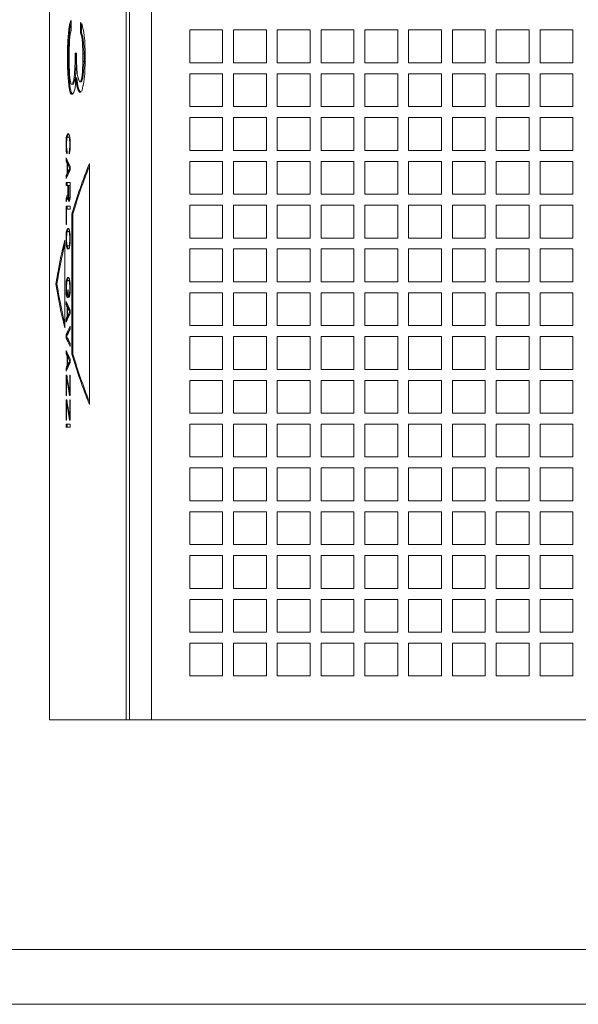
# Model space of a CAD drawing. Header units: inches. Extents: x 0 to 841, y 0 to 594.
# Tile 2 of 129: x 102 to 153, y 0 to 90. Entities that reach past the tile are written whole.
import ezdxf

# ---------------------------------------------------------------- set-up
doc = ezdxf.new("R2010")
doc.units = ezdxf.units.IN
doc.header["$LTSCALE"] = 46.255
doc.header["$MEASUREMENT"] = 0
doc.layers.get('0').update_dxf_attribs({"lineweight": 0})

msp = doc.modelspace()

# ---------------------------------------------------------------- linework, layer by layer
at = {"color": 9, "linetype": 'Continuous'}
for p, q in [((112.1675, 25.9836), (112.1675, 200.9836)), ((114.479, 200.9836), (114.479, 25.9836))]:
    msp.add_line(p, q, dxfattribs=at)
at = {"color": 7, "linetype": 'Continuous'}
for p, q in [((112.179, 25.9836), (112.179, 200.9836)), ((105.1762, 92.4836), (105.1762, 86.5788)), ((106.9529, 89.2961), (106.894, 88.7336)), ((106.9529, 89.2961), (107.0519, 89.2961)), ((107.0519, 89.2961), (106.9931, 88.7336)), ((107.043, 89.6711), (107.1353, 89.6711)), ((107.1353, 88.9211), (107.1353, 89.8586)), ((107.9907, 89.6711), (107.9907, 88.7336)), ((108.0892, 89.5484), (108.0892, 88.7336)), ((106.894, 88.7336), (106.8362, 87.9836)), ((106.894, 88.7336), (106.9931, 88.7336)), ((106.9931, 88.7336), (106.9353, 87.9836)), ((106.9827, 87.9836), (107.0127, 88.3586)), ((107.0127, 88.3586), (107.0735, 88.7336)), ((107.0735, 88.7336), (107.1353, 88.9211)), ((107.9907, 88.7336), (108.0892, 88.7336)), ((108.1037, 88.3586), (108.1802, 87.7961)), ((108.1037, 88.3586), (108.2021, 88.3586)), ((108.2021, 88.3586), (108.2786, 87.7961)), ((108.3758, 87.9836), (108.2969, 88.7336)), ((117.9762, 88.9836), (117.9762, 85.9836)), ((120.9762, 88.9836), (117.9762, 88.9836)), ((120.9762, 85.9836), (120.9762, 88.9836)), ((121.9762, 88.9836), (121.9762, 85.9836)), ((124.9762, 88.9836), (121.9762, 88.9836)), ((124.9762, 85.9836), (124.9762, 88.9836)), ((125.9762, 88.9836), (125.9762, 85.9836)), ((128.9762, 88.9836), (125.9762, 88.9836)), ((128.9762, 85.9836), (128.9762, 88.9836)), ((129.9762, 88.9836), (129.9762, 85.9836)), ((132.9762, 88.9836), (129.9762, 88.9836)), ((132.9762, 85.9836), (132.9762, 88.9836)), ((133.9762, 88.9836), (133.9762, 85.9836)), ((136.9762, 88.9836), (133.9762, 88.9836)), ((136.9762, 85.9836), (136.9762, 88.9836)), ((137.9762, 88.9836), (137.9762, 85.9836)), ((140.9762, 88.9836), (137.9762, 88.9836)), ((140.9762, 85.9836), (140.9762, 88.9836)), ((141.9762, 88.9836), (141.9762, 85.9836)), ((144.9762, 88.9836), (141.9762, 88.9836)), ((144.9762, 85.9836), (144.9762, 88.9836)), ((145.9762, 88.9836), (145.9762, 85.9836)), ((148.9762, 88.9836), (145.9762, 88.9836)), ((148.9762, 85.9836), (148.9762, 88.9836)), ((152.9762, 88.9836), (149.9762, 88.9836)), ((149.9762, 88.9836), (149.9762, 85.9836)), ((152.9762, 85.9836), (152.9762, 88.9836)), ((106.8362, 87.9836), (106.8076, 87.2336)), ((106.8076, 87.2336), (106.8076, 85.7336)), ((106.8076, 87.2336), (106.9067, 87.2336)), ((106.8362, 87.9836), (106.9353, 87.9836)), ((106.9353, 87.9836), (106.9067, 87.2336)), ((106.9067, 87.2336), (106.9067, 85.7336)), ((106.9529, 87.0461), (106.9827, 87.9836)), ((108.1802, 87.7961), (108.2189, 86.8586)), ((108.1802, 87.7961), (108.2786, 87.7961)), ((108.2786, 87.7961), (108.3172, 86.8586)), ((108.4157, 86.6711), (108.3758, 87.9836)), ((105.1766, 84.4836), (105.1762, 86.5796)), ((106.9529, 85.9211), (106.9529, 87.0461)), ((107.4928, 86.8586), (107.4928, 86.1086)), ((107.6301, 86.8586), (107.4928, 86.8586)), ((107.5915, 86.8586), (107.5915, 86.1086)), ((107.6301, 86.1086), (107.6301, 86.8586)), ((108.2189, 86.8586), (108.2189, 86.1086)), ((108.2189, 86.8586), (108.3172, 86.8586)), ((108.3172, 86.8586), (108.3172, 86.1086)), ((108.4157, 86.2961), (108.4157, 86.6711)), ((106.8076, 85.7336), (106.8362, 84.9836)), ((106.8076, 85.7336), (106.9067, 85.7336)), ((106.9067, 85.7336), (106.9353, 84.9836)), ((106.9827, 84.9836), (106.9529, 85.9211)), ((107.4928, 86.1086), (107.4591, 84.9836)), ((107.4928, 86.1086), (107.5915, 86.1086)), ((107.5915, 86.1086), (107.5578, 84.9836)), ((107.7003, 84.9836), (107.6301, 86.1086)), ((108.2189, 86.1086), (108.1802, 85.1711)), ((108.2189, 86.1086), (108.3172, 86.1086)), ((108.3172, 86.1086), (108.2786, 85.1711)), ((108.3758, 84.9836), (108.4157, 86.2961)), ((117.9762, 85.9836), (120.9762, 85.9836)), ((121.9762, 85.9836), (124.9762, 85.9836)), ((125.9762, 85.9836), (128.9762, 85.9836)), ((129.9762, 85.9836), (132.9762, 85.9836)), ((133.9762, 85.9836), (136.9762, 85.9836)), ((137.9762, 85.9836), (140.9762, 85.9836)), ((141.9762, 85.9836), (144.9762, 85.9836)), ((145.9762, 85.9836), (148.9762, 85.9836)), ((149.9762, 85.9836), (152.9762, 85.9836)), ((106.8362, 84.9836), (106.894, 84.2336)), ((106.8362, 84.9836), (106.9353, 84.9836)), ((106.9353, 84.9836), (106.9931, 84.2336)), ((107.0127, 84.6086), (106.9827, 84.9836)), ((107.0735, 84.2336), (107.0127, 84.6086)), ((107.4591, 84.9836), (107.3923, 84.4211)), ((107.4591, 84.9836), (107.5578, 84.9836)), ((107.5578, 84.9836), (107.4911, 84.4211)), ((107.4928, 83.6711), (107.561, 84.6086)), ((107.561, 84.6086), (107.6651, 83.8586)), ((107.561, 84.6086), (107.6597, 84.6086)), ((107.6597, 84.6086), (107.7637, 83.8586)), ((107.7714, 84.6086), (107.7003, 84.9836)), ((108.1802, 85.1711), (108.1037, 84.6086)), ((108.1037, 84.6086), (108.2021, 84.6086)), ((108.1802, 85.1711), (108.2786, 85.1711)), ((108.2786, 85.1711), (108.2021, 84.6086)), ((108.2969, 84.2336), (108.3758, 84.9836)), ((117.9762, 84.9836), (117.9762, 81.9836)), ((120.9762, 84.9836), (117.9762, 84.9836)), ((120.9762, 81.9836), (120.9762, 84.9836)), ((121.9762, 84.9836), (121.9762, 81.9836)), ((124.9762, 84.9836), (121.9762, 84.9836)), ((124.9762, 81.9836), (124.9762, 84.9836)), ((125.9762, 84.9836), (125.9762, 81.9836)), ((128.9762, 84.9836), (125.9762, 84.9836)), ((128.9762, 81.9836), (128.9762, 84.9836)), ((129.9762, 84.9836), (129.9762, 81.9836)), ((132.9762, 84.9836), (129.9762, 84.9836)), ((132.9762, 81.9836), (132.9762, 84.9836)), ((133.9762, 84.9836), (133.9762, 81.9836)), ((136.9762, 84.9836), (133.9762, 84.9836)), ((136.9762, 81.9836), (136.9762, 84.9836)), ((137.9762, 84.9836), (137.9762, 81.9836)), ((140.9762, 84.9836), (137.9762, 84.9836)), ((140.9762, 81.9836), (140.9762, 84.9836)), ((144.9762, 84.9836), (141.9762, 84.9836)), ((141.9762, 84.9836), (141.9762, 81.9836)), ((144.9762, 81.9836), (144.9762, 84.9836)), ((148.9762, 84.9836), (145.9762, 84.9836)), ((145.9762, 84.9836), (145.9762, 81.9836)), ((148.9762, 81.9836), (148.9762, 84.9836)), ((152.9762, 84.9836), (149.9762, 84.9836)), ((149.9762, 84.9836), (149.9762, 81.9836)), ((152.9762, 81.9836), (152.9762, 84.9836)), ((105.1762, 84.4836), (105.1762, 25.9836)), ((106.894, 84.2336), (106.9529, 83.6711)), ((106.894, 84.2336), (106.9931, 84.2336)), ((106.9529, 83.6711), (107.0519, 83.6711)), ((106.9931, 84.2336), (107.0519, 83.6711)), ((107.1353, 84.0461), (107.0735, 84.2336)), ((107.1353, 84.0461), (107.3607, 84.0461)), ((107.3923, 84.4211), (107.4911, 84.4211)), ((107.6651, 83.8586), (107.7637, 83.8586)), ((107.9167, 84.2336), (108.0892, 84.2336)), ((107.043, 83.2961), (107.142, 83.2961)), ((107.1353, 83.1086), (107.2619, 83.1086)), ((107.7714, 83.4836), (107.87, 83.4836)), ((107.9167, 83.2961), (107.9907, 83.2961)), ((117.9762, 81.9836), (120.9762, 81.9836)), ((121.9762, 81.9836), (124.9762, 81.9836)), ((125.9762, 81.9836), (128.9762, 81.9836)), ((129.9762, 81.9836), (132.9762, 81.9836)), ((133.9762, 81.9836), (136.9762, 81.9836)), ((137.9762, 81.9836), (140.9762, 81.9836)), ((141.9762, 81.9836), (144.9762, 81.9836)), ((145.9762, 81.9836), (148.9762, 81.9836)), ((149.9762, 81.9836), (152.9762, 81.9836)), ((117.9762, 80.9836), (117.9762, 77.9836)), ((120.9762, 80.9836), (117.9762, 80.9836)), ((120.9762, 77.9836), (120.9762, 80.9836)), ((121.9762, 80.9836), (121.9762, 77.9836)), ((124.9762, 80.9836), (121.9762, 80.9836)), ((124.9762, 77.9836), (124.9762, 80.9836)), ((125.9762, 80.9836), (125.9762, 77.9836)), ((128.9762, 80.9836), (125.9762, 80.9836)), ((128.9762, 77.9836), (128.9762, 80.9836)), ((129.9762, 80.9836), (129.9762, 77.9836)), ((132.9762, 80.9836), (129.9762, 80.9836)), ((132.9762, 77.9836), (132.9762, 80.9836)), ((133.9762, 80.9836), (133.9762, 77.9836)), ((136.9762, 80.9836), (133.9762, 80.9836)), ((136.9762, 77.9836), (136.9762, 80.9836)), ((137.9762, 80.9836), (137.9762, 77.9836)), ((140.9762, 80.9836), (137.9762, 80.9836)), ((140.9762, 77.9836), (140.9762, 80.9836)), ((144.9762, 80.9836), (141.9762, 80.9836)), ((141.9762, 80.9836), (141.9762, 77.9836)), ((144.9762, 77.9836), (144.9762, 80.9836)), ((148.9762, 80.9836), (145.9762, 80.9836)), ((145.9762, 80.9836), (145.9762, 77.9836)), ((148.9762, 77.9836), (148.9762, 80.9836)), ((152.9762, 80.9836), (149.9762, 80.9836)), ((149.9762, 80.9836), (149.9762, 77.9836)), ((152.9762, 77.9836), (152.9762, 80.9836)), ((106.6997, 79.1569), (106.6844, 78.9703)), ((106.7307, 79.3436), (106.6997, 79.1569)), ((106.6997, 79.1569), (106.7698, 79.1569)), ((106.7619, 79.4369), (106.7307, 79.3436)), ((106.7307, 79.3436), (106.8298, 79.3436)), ((106.7462, 79.0636), (106.7698, 79.1569)), ((106.8014, 79.4836), (106.7619, 79.4369)), ((106.7619, 79.4369), (106.861, 79.4369)), ((106.7698, 79.1569), (106.8014, 79.2036)), ((106.9228, 79.4836), (106.8014, 79.4836)), ((106.8014, 79.2036), (107.0218, 79.2036)), ((106.8298, 79.3436), (106.8066, 79.2036)), ((106.861, 79.4369), (106.8298, 79.3436)), ((106.9005, 79.4836), (106.861, 79.4369)), ((106.9642, 79.4369), (106.9228, 79.4836)), ((106.9228, 79.2036), (106.9559, 79.1569)), ((106.9559, 79.1569), (106.9809, 79.0636)), ((106.9559, 79.1569), (107.0315, 79.1569)), ((106.9977, 79.3436), (106.9642, 79.4369)), ((107.0315, 79.1569), (106.9977, 79.3436)), ((107.0218, 79.2036), (107.0234, 79.2014)), ((107.0485, 78.9703), (107.0315, 79.1569)), ((106.6844, 78.9703), (106.6767, 78.7369)), ((106.6767, 78.7369), (106.6767, 78.3169)), ((106.6767, 78.7369), (106.7229, 78.7369)), ((106.6767, 78.3169), (106.6844, 78.0836)), ((106.6767, 78.3169), (106.7229, 78.3169)), ((106.6844, 78.9703), (106.7358, 78.9703)), ((106.7229, 78.7369), (106.7307, 78.9236)), ((106.7229, 78.3169), (106.7229, 78.7369)), ((106.7307, 78.1303), (106.7229, 78.3169)), ((106.7307, 78.9236), (106.7462, 79.0636)), ((106.9809, 79.0636), (106.9977, 78.9236)), ((106.9809, 79.0636), (107.04, 79.0636)), ((106.9977, 78.9236), (107.0061, 78.7369)), ((106.9977, 78.9236), (107.0502, 78.9236)), ((107.0061, 78.3169), (106.9977, 78.1303)), ((107.0061, 78.7369), (107.0061, 78.3169)), ((107.0061, 78.7369), (107.057, 78.7369)), ((107.0061, 78.3169), (107.057, 78.3169)), ((107.057, 78.7369), (107.0485, 78.9703)), ((107.0485, 78.0836), (107.057, 78.3169)), ((107.057, 78.3169), (107.057, 78.7369)), ((106.6844, 78.0836), (106.6997, 77.8969)), ((106.6844, 78.0836), (106.7358, 78.0836)), ((106.6997, 77.8969), (106.7307, 77.7103)), ((106.6997, 77.8969), (106.7698, 77.8969)), ((106.7462, 77.9903), (106.7307, 78.1303)), ((106.7307, 77.7103), (106.7698, 77.6636)), ((106.7307, 77.7103), (106.7698, 77.7103)), ((106.7698, 77.9436), (106.7462, 77.9903)), ((106.7698, 77.6636), (106.7698, 77.9436)), ((106.9809, 77.9903), (106.9559, 77.9436)), ((106.9559, 77.9436), (106.9559, 77.6636)), ((106.9559, 77.9436), (107.0357, 77.9436)), ((106.9559, 77.6636), (106.9977, 77.7103)), ((106.9977, 78.1303), (106.9809, 77.9903)), ((106.9809, 77.9903), (107.04, 77.9903)), ((106.9977, 78.1303), (107.0502, 78.1303)), ((106.9977, 77.7103), (107.0315, 77.8969)), ((107.0315, 77.8969), (107.0485, 78.0836)), ((117.9762, 77.9836), (120.9762, 77.9836)), ((121.9762, 77.9836), (124.9762, 77.9836)), ((125.9762, 77.9836), (128.9762, 77.9836)), ((129.9762, 77.9836), (132.9762, 77.9836)), ((133.9762, 77.9836), (136.9762, 77.9836)), ((137.9762, 77.9836), (140.9762, 77.9836)), ((141.9762, 77.9836), (144.9762, 77.9836)), ((145.9762, 77.9836), (148.9762, 77.9836)), ((149.9762, 77.9836), (152.9762, 77.9836)), ((106.6767, 77.2903), (106.6767, 77.0103)), ((106.6767, 77.0103), (106.7759, 77.0103)), ((106.7698, 76.8236), (106.7698, 75.8903)), ((106.7698, 76.8236), (106.8689, 76.8236)), ((106.7759, 77.0874), (106.7759, 77.0103)), ((106.8014, 75.9369), (106.8014, 76.7769)), ((106.8014, 76.7769), (106.9005, 76.7769)), ((106.8689, 76.8236), (106.8689, 76.7769)), ((107.057, 76.1703), (107.057, 76.5436)), ((108.8023, 54.7886), (108.8023, 76.7886)), ((117.9762, 76.9836), (117.9762, 73.9836)), ((120.9762, 76.9836), (117.9762, 76.9836)), ((120.9762, 73.9836), (120.9762, 76.9836)), ((121.9762, 76.9836), (121.9762, 73.9836)), ((124.9762, 76.9836), (121.9762, 76.9836)), ((124.9762, 73.9836), (124.9762, 76.9836)), ((125.9762, 76.9836), (125.9762, 73.9836)), ((128.9762, 76.9836), (125.9762, 76.9836)), ((128.9762, 73.9836), (128.9762, 76.9836)), ((129.9762, 76.9836), (129.9762, 73.9836)), ((132.9762, 76.9836), (129.9762, 76.9836)), ((132.9762, 73.9836), (132.9762, 76.9836)), ((136.9762, 76.9836), (133.9762, 76.9836)), ((133.9762, 76.9836), (133.9762, 73.9836)), ((136.9762, 73.9836), (136.9762, 76.9836)), ((140.9762, 76.9836), (137.9762, 76.9836)), ((137.9762, 76.9836), (137.9762, 73.9836)), ((140.9762, 73.9836), (140.9762, 76.9836)), ((144.9762, 76.9836), (141.9762, 76.9836)), ((141.9762, 76.9836), (141.9762, 73.9836)), ((144.9762, 73.9836), (144.9762, 76.9836)), ((148.9762, 76.9836), (145.9762, 76.9836)), ((145.9762, 76.9836), (145.9762, 73.9836)), ((148.9762, 73.9836), (148.9762, 76.9836)), ((152.9762, 76.9836), (149.9762, 76.9836)), ((149.9762, 76.9836), (149.9762, 73.9836)), ((152.9762, 73.9836), (152.9762, 76.9836)), ((106.6767, 75.7036), (106.6767, 75.4236)), ((106.6767, 75.7036), (106.7759, 75.7036)), ((106.7698, 75.8903), (106.8689, 75.8903)), ((106.7759, 75.7036), (106.7759, 75.6265)), ((106.8014, 75.9369), (106.9005, 75.9369)), ((106.8689, 75.9369), (106.8689, 75.8903)), ((107.023, 76.3569), (107.057, 76.3569)), ((106.6767, 75.0503), (106.6767, 74.7703)), ((107.057, 75.0503), (106.6767, 75.0503)), ((106.6767, 74.7703), (107.057, 74.7703)), ((106.7759, 75.0503), (106.7759, 74.7703)), ((106.8414, 74.7703), (106.8414, 73.9769)), ((106.89, 73.8836), (106.89, 74.7703)), ((107.0145, 74.7703), (107.0145, 73.8836)), ((107.057, 73.9303), (107.057, 75.0503)), ((106.8414, 73.9769), (106.89, 73.9769)), ((106.8981, 73.7436), (106.89, 73.8836)), ((106.9145, 73.6503), (106.8981, 73.7436)), ((107.0061, 73.7436), (106.9893, 73.6503)), ((107.0145, 73.8836), (107.0061, 73.7436)), ((107.0061, 73.7436), (107.0502, 73.7436)), ((107.0145, 73.8836), (107.0553, 73.8836)), ((107.0485, 73.6969), (107.057, 73.9303)), ((117.9762, 73.9836), (120.9762, 73.9836)), ((121.9762, 73.9836), (124.9762, 73.9836)), ((125.9762, 73.9836), (128.9762, 73.9836)), ((129.9762, 73.9836), (132.9762, 73.9836)), ((133.9762, 73.9836), (136.9762, 73.9836)), ((137.9762, 73.9836), (140.9762, 73.9836)), ((141.9762, 73.9836), (144.9762, 73.9836)), ((145.9762, 73.9836), (148.9762, 73.9836)), ((149.9762, 73.9836), (152.9762, 73.9836)), ((106.6767, 73.6036), (106.6767, 73.2769)), ((106.6767, 73.6036), (106.7759, 73.6036)), ((106.6767, 72.9036), (106.6767, 71.2236)), ((107.057, 72.9036), (106.6767, 72.9036)), ((106.7759, 73.6036), (106.7759, 73.5103)), ((106.7759, 72.9036), (106.7759, 72.6236)), ((106.8575, 73.6969), (106.8737, 73.5103)), ((106.8575, 73.6969), (106.9063, 73.6969)), ((106.8737, 73.5103), (106.9063, 73.3703)), ((106.8737, 73.5103), (106.9728, 73.5103)), ((106.9063, 73.3703), (106.931, 73.3236)), ((106.9063, 73.3703), (106.9893, 73.3703)), ((106.9393, 73.6036), (106.9145, 73.6503)), ((106.931, 73.3236), (106.9642, 73.3236)), ((106.9393, 73.6036), (107.0357, 73.6036)), ((106.9893, 73.6503), (106.9642, 73.6036)), ((106.9642, 73.3236), (106.9893, 73.3703)), ((106.9646, 73.6037), (106.9728, 73.5103)), ((106.9728, 73.5103), (106.9974, 73.4043)), ((106.9893, 73.6503), (107.0421, 73.6503)), ((106.9893, 73.3703), (107.023, 73.5103)), ((107.023, 73.5103), (107.0485, 73.6969)), ((107.057, 72.6236), (107.057, 72.9036)), ((117.9762, 72.9836), (117.9762, 69.9836)), ((120.9762, 72.9836), (117.9762, 72.9836)), ((120.9762, 69.9836), (120.9762, 72.9836)), ((121.9762, 72.9836), (121.9762, 69.9836)), ((124.9762, 72.9836), (121.9762, 72.9836)), ((124.9762, 69.9836), (124.9762, 72.9836)), ((125.9762, 72.9836), (125.9762, 69.9836)), ((128.9762, 72.9836), (125.9762, 72.9836)), ((128.9762, 69.9836), (128.9762, 72.9836)), ((129.9762, 72.9836), (129.9762, 69.9836)), ((132.9762, 72.9836), (129.9762, 72.9836)), ((132.9762, 69.9836), (132.9762, 72.9836)), ((136.9762, 72.9836), (133.9762, 72.9836)), ((133.9762, 72.9836), (133.9762, 69.9836)), ((136.9762, 69.9836), (136.9762, 72.9836)), ((140.9762, 72.9836), (137.9762, 72.9836)), ((137.9762, 72.9836), (137.9762, 69.9836)), ((140.9762, 69.9836), (140.9762, 72.9836)), ((144.9762, 72.9836), (141.9762, 72.9836)), ((141.9762, 72.9836), (141.9762, 69.9836)), ((144.9762, 69.9836), (144.9762, 72.9836)), ((148.9762, 72.9836), (145.9762, 72.9836)), ((145.9762, 72.9836), (145.9762, 69.9836)), ((148.9762, 69.9836), (148.9762, 72.9836)), ((152.9762, 72.9836), (149.9762, 72.9836)), ((149.9762, 72.9836), (149.9762, 69.9836)), ((152.9762, 69.9836), (152.9762, 72.9836)), ((106.7229, 71.2236), (106.7229, 72.6236)), ((106.7229, 72.6236), (107.057, 72.6236)), ((107.2032, 72.1886), (107.2032, 59.3886)), ((107.2032, 72.1886), (107.302, 72.1886)), ((107.302, 72.1886), (107.302, 59.3886)), ((106.6767, 71.2236), (106.7229, 71.2236)), ((106.6844, 70.3369), (106.6767, 70.1036)), ((106.6997, 70.5236), (106.6844, 70.3369)), ((106.6844, 70.3369), (106.7358, 70.3369)), ((106.7307, 70.7103), (106.6997, 70.5236)), ((106.6997, 70.5236), (106.7698, 70.5236)), ((106.7229, 70.1036), (106.7307, 70.2903)), ((106.7619, 70.8036), (106.7307, 70.7103)), ((106.7307, 70.7103), (106.8298, 70.7103)), ((106.7307, 70.2903), (106.7462, 70.4303)), ((106.7462, 70.4303), (106.7698, 70.5236)), ((106.8014, 70.8503), (106.7619, 70.8036)), ((106.7619, 70.8036), (106.861, 70.8036)), ((106.7698, 70.5236), (106.8014, 70.5703)), ((106.9228, 70.8503), (106.8014, 70.8503)), ((106.8014, 70.5703), (107.0218, 70.5703)), ((106.8298, 70.7103), (106.8066, 70.5703)), ((106.861, 70.8036), (106.8298, 70.7103)), ((106.9005, 70.8503), (106.861, 70.8036)), ((106.9642, 70.8036), (106.9228, 70.8503)), ((106.9228, 70.5703), (106.9559, 70.5236)), ((106.9559, 70.5236), (106.9809, 70.4303)), ((106.9559, 70.5236), (107.0315, 70.5236)), ((106.9977, 70.7103), (106.9642, 70.8036)), ((106.9809, 70.4303), (106.9977, 70.2903)), ((106.9809, 70.4303), (107.04, 70.4303)), ((107.0315, 70.5236), (106.9977, 70.7103)), ((106.9977, 70.2903), (107.0061, 70.1036)), ((106.9977, 70.2903), (107.0502, 70.2903)), ((107.0218, 70.5703), (107.0234, 70.568)), ((107.0485, 70.3369), (107.0315, 70.5236)), ((107.057, 70.1036), (107.0485, 70.3369)), ((106.5513, 61.7886), (106.5513, 69.7886)), ((106.6767, 70.1036), (106.6767, 69.7303)), ((106.6767, 70.1036), (106.7229, 70.1036)), ((106.6767, 69.7303), (106.6844, 69.4969)), ((106.6767, 69.7303), (106.7229, 69.7303)), ((106.6844, 69.4969), (106.6997, 69.3103)), ((106.6844, 69.4969), (106.7358, 69.4969)), ((106.6997, 69.3103), (106.7307, 69.1236)), ((106.6997, 69.3103), (106.7698, 69.3103)), ((106.7229, 69.7303), (106.7229, 70.1036)), ((106.7307, 69.5436), (106.7229, 69.7303)), ((106.7462, 69.4036), (106.7307, 69.5436)), ((106.7698, 69.3103), (106.7462, 69.4036)), ((106.8014, 69.2636), (106.7698, 69.3103)), ((106.8014, 69.2636), (107.0218, 69.2636)), ((106.8066, 69.2636), (106.8298, 69.1236)), ((106.9559, 69.3103), (106.9228, 69.2636)), ((106.9809, 69.4036), (106.9559, 69.3103)), ((106.9559, 69.3103), (107.0315, 69.3103)), ((106.9977, 69.5436), (106.9809, 69.4036)), ((106.9809, 69.4036), (107.04, 69.4036)), ((107.0061, 69.7303), (106.9977, 69.5436)), ((106.9977, 69.5436), (107.0502, 69.5436)), ((106.9977, 69.1236), (107.0315, 69.3103)), ((107.0061, 70.1036), (107.0061, 69.7303)), ((107.0061, 70.1036), (107.057, 70.1036)), ((107.0061, 69.7303), (107.057, 69.7303)), ((107.0234, 69.2659), (107.0218, 69.2636)), ((107.0315, 69.3103), (107.0485, 69.4969)), ((107.0485, 69.4969), (107.057, 69.7303)), ((107.057, 69.7303), (107.057, 70.1036)), ((117.9762, 69.9836), (120.9762, 69.9836)), ((121.9762, 69.9836), (124.9762, 69.9836)), ((125.9762, 69.9836), (128.9762, 69.9836)), ((129.9762, 69.9836), (132.9762, 69.9836)), ((133.9762, 69.9836), (136.9762, 69.9836)), ((137.9762, 69.9836), (140.9762, 69.9836)), ((141.9762, 69.9836), (144.9762, 69.9836)), ((145.9762, 69.9836), (148.9762, 69.9836)), ((149.9762, 69.9836), (152.9762, 69.9836)), ((106.7307, 69.1236), (106.7619, 69.0303)), ((106.7307, 69.1236), (106.8298, 69.1236)), ((106.7619, 69.0303), (106.8014, 68.9836)), ((106.7619, 69.0303), (106.861, 69.0303)), ((106.8014, 68.9836), (106.9228, 68.9836)), ((106.8298, 69.1236), (106.861, 69.0303)), ((106.861, 69.0303), (106.9005, 68.9836)), ((106.9228, 68.9836), (106.9642, 69.0303)), ((106.9642, 69.0303), (106.9977, 69.1236)), ((117.9762, 68.9836), (117.9762, 65.9836)), ((120.9762, 68.9836), (117.9762, 68.9836)), ((120.9762, 65.9836), (120.9762, 68.9836)), ((121.9762, 68.9836), (121.9762, 65.9836)), ((124.9762, 68.9836), (121.9762, 68.9836)), ((124.9762, 65.9836), (124.9762, 68.9836)), ((125.9762, 68.9836), (125.9762, 65.9836)), ((128.9762, 68.9836), (125.9762, 68.9836)), ((128.9762, 65.9836), (128.9762, 68.9836)), ((132.9762, 68.9836), (129.9762, 68.9836)), ((129.9762, 68.9836), (129.9762, 65.9836)), ((132.9762, 65.9836), (132.9762, 68.9836)), ((136.9762, 68.9836), (133.9762, 68.9836)), ((133.9762, 68.9836), (133.9762, 65.9836)), ((136.9762, 65.9836), (136.9762, 68.9836)), ((140.9762, 68.9836), (137.9762, 68.9836)), ((137.9762, 68.9836), (137.9762, 65.9836)), ((140.9762, 65.9836), (140.9762, 68.9836)), ((144.9762, 68.9836), (141.9762, 68.9836)), ((141.9762, 68.9836), (141.9762, 65.9836)), ((144.9762, 65.9836), (144.9762, 68.9836)), ((148.9762, 68.9836), (145.9762, 68.9836)), ((145.9762, 68.9836), (145.9762, 65.9836)), ((148.9762, 65.9836), (148.9762, 68.9836)), ((152.9762, 68.9836), (149.9762, 68.9836)), ((149.9762, 68.9836), (149.9762, 65.9836)), ((152.9762, 65.9836), (152.9762, 68.9836)), ((105.7443, 65.7886), (105.844, 65.7886)), ((106.6844, 65.8569), (106.6767, 65.6236)), ((106.6997, 66.0436), (106.6844, 65.8569)), ((106.6844, 65.8569), (106.7358, 65.8569)), ((106.7307, 66.2303), (106.6997, 66.0436)), ((106.6997, 66.0436), (106.7698, 66.0436)), ((106.7229, 65.6236), (106.7307, 65.8103)), ((106.7619, 66.3236), (106.7307, 66.2303)), ((106.7307, 66.2303), (106.8298, 66.2303)), ((106.7307, 65.8103), (106.7462, 65.9503)), ((106.7462, 65.9503), (106.7698, 66.0436)), ((106.8014, 66.3703), (106.7619, 66.3236)), ((106.7619, 66.3236), (106.861, 66.3236)), ((106.7698, 66.0436), (106.8014, 66.0903)), ((106.9228, 66.3703), (106.8014, 66.3703)), ((106.8014, 66.0903), (107.0218, 66.0903)), ((106.8298, 66.2303), (106.8066, 66.0903)), ((106.861, 66.3236), (106.8298, 66.2303)), ((106.9005, 66.3703), (106.861, 66.3236)), ((106.9642, 66.3236), (106.9228, 66.3703)), ((106.9228, 66.0903), (106.9559, 66.0436)), ((106.9559, 66.0436), (106.9809, 65.9503)), ((106.9559, 66.0436), (107.0315, 66.0436)), ((106.9977, 66.2303), (106.9642, 66.3236)), ((106.9809, 65.9503), (106.9977, 65.8103)), ((106.9809, 65.9503), (107.04, 65.9503)), ((107.0315, 66.0436), (106.9977, 66.2303)), ((106.9977, 65.8103), (107.0061, 65.6236)), ((106.9977, 65.8103), (107.0502, 65.8103)), ((107.0218, 66.0903), (107.0234, 66.088)), ((107.0485, 65.8569), (107.0315, 66.0436)), ((107.057, 65.6236), (107.0485, 65.8569)), ((117.9762, 65.9836), (120.9762, 65.9836)), ((121.9762, 65.9836), (124.9762, 65.9836)), ((125.9762, 65.9836), (128.9762, 65.9836)), ((129.9762, 65.9836), (132.9762, 65.9836)), ((133.9762, 65.9836), (136.9762, 65.9836)), ((137.9762, 65.9836), (140.9762, 65.9836)), ((141.9762, 65.9836), (144.9762, 65.9836)), ((145.9762, 65.9836), (148.9762, 65.9836)), ((149.9762, 65.9836), (152.9762, 65.9836)), ((106.6767, 65.6236), (106.6767, 65.2036)), ((106.6767, 65.6236), (106.7229, 65.6236)), ((106.6767, 65.2036), (106.6844, 64.9703)), ((106.6767, 65.2036), (106.7229, 65.2036)), ((106.6844, 64.9703), (106.6997, 64.7836)), ((106.6844, 64.9703), (106.7358, 64.9703)), ((106.6997, 64.7836), (106.7307, 64.5969)), ((106.6997, 64.7836), (106.7989, 64.7836)), ((106.7229, 65.2036), (106.7229, 65.6236)), ((106.7307, 65.0169), (106.7229, 65.2036)), ((106.7462, 64.8769), (106.7307, 65.0169)), ((106.7698, 64.8303), (106.7462, 64.8769)), ((106.7698, 64.8303), (106.8818, 64.8303)), ((106.795, 64.8303), (106.7989, 64.7836)), ((106.7989, 64.7836), (106.8298, 64.5969)), ((106.8333, 65.2503), (106.8333, 64.8303)), ((106.8818, 65.2503), (106.8334, 65.2503)), ((106.8818, 64.5503), (106.8818, 65.2503)), ((106.9809, 64.8769), (106.9559, 64.8303)), ((106.9559, 64.8303), (106.9559, 64.5503)), ((106.9559, 64.8303), (107.0357, 64.8303)), ((106.9977, 65.0169), (106.9809, 64.8769)), ((106.9809, 64.8769), (107.04, 64.8769)), ((107.0061, 65.2036), (106.9977, 65.0169)), ((106.9977, 65.0169), (107.0502, 65.0169)), ((106.9977, 64.5969), (107.0315, 64.7836)), ((107.0061, 65.6236), (107.0061, 65.2036)), ((107.0061, 65.6236), (107.057, 65.6236)), ((107.0061, 65.2036), (107.057, 65.2036)), ((107.0315, 64.7836), (107.0485, 64.9703)), ((107.0485, 64.9703), (107.057, 65.2036)), ((107.057, 65.2036), (107.057, 65.6236)), ((117.9762, 64.9836), (117.9762, 61.9836)), ((120.9762, 64.9836), (117.9762, 64.9836)), ((120.9762, 61.9836), (120.9762, 64.9836)), ((121.9762, 64.9836), (121.9762, 61.9836)), ((124.9762, 64.9836), (121.9762, 64.9836)), ((124.9762, 61.9836), (124.9762, 64.9836)), ((125.9762, 64.9836), (125.9762, 61.9836)), ((128.9762, 64.9836), (125.9762, 64.9836)), ((128.9762, 61.9836), (128.9762, 64.9836)), ((132.9762, 64.9836), (129.9762, 64.9836)), ((129.9762, 64.9836), (129.9762, 61.9836)), ((132.9762, 61.9836), (132.9762, 64.9836)), ((136.9762, 64.9836), (133.9762, 64.9836)), ((133.9762, 64.9836), (133.9762, 61.9836)), ((136.9762, 61.9836), (136.9762, 64.9836)), ((140.9762, 64.9836), (137.9762, 64.9836)), ((137.9762, 64.9836), (137.9762, 61.9836)), ((140.9762, 61.9836), (140.9762, 64.9836)), ((144.9762, 64.9836), (141.9762, 64.9836)), ((141.9762, 64.9836), (141.9762, 61.9836)), ((144.9762, 61.9836), (144.9762, 64.9836)), ((148.9762, 64.9836), (145.9762, 64.9836)), ((145.9762, 64.9836), (145.9762, 61.9836)), ((148.9762, 61.9836), (148.9762, 64.9836)), ((152.9762, 64.9836), (149.9762, 64.9836)), ((149.9762, 64.9836), (149.9762, 61.9836)), ((152.9762, 61.9836), (152.9762, 64.9836)), ((106.6767, 64.1769), (106.6767, 63.8969)), ((106.6767, 63.8969), (106.7759, 63.8969)), ((106.7307, 64.5969), (106.7619, 64.5503)), ((106.7307, 64.5969), (106.8298, 64.5969)), ((106.7619, 64.5503), (106.8818, 64.5503)), ((106.7759, 63.974), (106.7759, 63.8969)), ((106.8298, 64.5969), (106.861, 64.5503)), ((106.9559, 64.5503), (106.9977, 64.5969)), ((106.7698, 63.7103), (106.7698, 62.7769)), ((106.7698, 63.7103), (106.8689, 63.7103)), ((106.8014, 62.8236), (106.8014, 63.6636)), ((106.8014, 63.6636), (106.9005, 63.6636)), ((106.8689, 63.7103), (106.8689, 63.6636)), ((107.023, 63.2436), (107.057, 63.2436)), ((107.057, 63.0569), (107.057, 63.4303)), ((106.6767, 62.5903), (106.6767, 62.3103)), ((106.6767, 62.5903), (106.7759, 62.5903)), ((106.7698, 62.7769), (106.8689, 62.7769)), ((106.7759, 62.5903), (106.7759, 62.5132)), ((106.8014, 62.8236), (106.9005, 62.8236)), ((106.8689, 62.8236), (106.8689, 62.7769)), ((106.6767, 61.1903), (106.6767, 60.8169)), ((106.6767, 61.1903), (106.7759, 61.1903)), ((106.7759, 61.1903), (106.7759, 61.1116)), ((107.057, 61.6569), (107.057, 61.9369)), ((117.9762, 61.9836), (120.9762, 61.9836)), ((121.9762, 61.9836), (124.9762, 61.9836)), ((125.9762, 61.9836), (128.9762, 61.9836)), ((129.9762, 61.9836), (132.9762, 61.9836)), ((133.9762, 61.9836), (136.9762, 61.9836)), ((137.9762, 61.9836), (140.9762, 61.9836)), ((141.9762, 61.9836), (144.9762, 61.9836)), ((145.9762, 61.9836), (148.9762, 61.9836)), ((149.9762, 61.9836), (152.9762, 61.9836)), ((106.6767, 60.8169), (106.7759, 60.8169)), ((106.7759, 60.8957), (106.7759, 60.8169)), ((107.057, 60.0703), (107.057, 60.3503)), ((117.9762, 60.9836), (117.9762, 57.9836)), ((120.9762, 60.9836), (117.9762, 60.9836)), ((120.9762, 57.9836), (120.9762, 60.9836)), ((124.9762, 60.9836), (121.9762, 60.9836)), ((121.9762, 60.9836), (121.9762, 57.9836)), ((124.9762, 57.9836), (124.9762, 60.9836)), ((128.9762, 60.9836), (125.9762, 60.9836)), ((125.9762, 60.9836), (125.9762, 57.9836)), ((128.9762, 57.9836), (128.9762, 60.9836)), ((132.9762, 60.9836), (129.9762, 60.9836)), ((129.9762, 60.9836), (129.9762, 57.9836)), ((132.9762, 57.9836), (132.9762, 60.9836)), ((136.9762, 60.9836), (133.9762, 60.9836)), ((133.9762, 60.9836), (133.9762, 57.9836)), ((136.9762, 57.9836), (136.9762, 60.9836)), ((140.9762, 60.9836), (137.9762, 60.9836)), ((137.9762, 60.9836), (137.9762, 57.9836)), ((140.9762, 57.9836), (140.9762, 60.9836)), ((144.9762, 60.9836), (141.9762, 60.9836)), ((141.9762, 60.9836), (141.9762, 57.9836)), ((144.9762, 57.9836), (144.9762, 60.9836)), ((148.9762, 60.9836), (145.9762, 60.9836)), ((145.9762, 60.9836), (145.9762, 57.9836)), ((148.9762, 57.9836), (148.9762, 60.9836)), ((152.9762, 60.9836), (149.9762, 60.9836)), ((149.9762, 60.9836), (149.9762, 57.9836)), ((152.9762, 57.9836), (152.9762, 60.9836)), ((106.6767, 59.6969), (106.6767, 59.4169)), ((106.6767, 59.4169), (106.7759, 59.4169)), ((106.7759, 59.494), (106.7759, 59.4169)), ((107.2032, 59.3886), (107.302, 59.3886)), ((106.7698, 59.2303), (106.7698, 58.2969)), ((106.7698, 59.2303), (106.8689, 59.2303)), ((106.8014, 58.3436), (106.8014, 59.1836)), ((106.8014, 59.1836), (106.9005, 59.1836)), ((106.8689, 59.2303), (106.8689, 59.1836)), ((107.023, 58.7636), (107.057, 58.7636)), ((107.057, 58.5769), (107.057, 58.9503)), ((106.6767, 58.1103), (106.6767, 57.8303)), ((106.6767, 58.1103), (106.7759, 58.1103)), ((106.7698, 58.2969), (106.8689, 58.2969)), ((106.7759, 58.1103), (106.7759, 58.0332)), ((106.8014, 58.3436), (106.9005, 58.3436)), ((106.8689, 58.3436), (106.8689, 58.2969)), ((117.9762, 57.9836), (120.9762, 57.9836)), ((121.9762, 57.9836), (124.9762, 57.9836)), ((125.9762, 57.9836), (128.9762, 57.9836)), ((129.9762, 57.9836), (132.9762, 57.9836)), ((133.9762, 57.9836), (136.9762, 57.9836)), ((137.9762, 57.9836), (140.9762, 57.9836)), ((141.9762, 57.9836), (144.9762, 57.9836)), ((145.9762, 57.9836), (148.9762, 57.9836)), ((149.9762, 57.9836), (152.9762, 57.9836)), ((106.6767, 57.4569), (106.6767, 55.5903)), ((106.7384, 57.4569), (106.6767, 57.4569)), ((106.7229, 55.5903), (106.7229, 57.1769)), ((106.7229, 57.1769), (106.7842, 57.1769)), ((106.7759, 57.2275), (106.7759, 57.1769)), ((107.0145, 57.4569), (107.0145, 55.8236)), ((107.057, 57.4569), (107.0145, 57.4569)), ((107.057, 55.5903), (107.057, 57.4569)), ((117.9762, 56.9836), (117.9762, 53.9836)), ((120.9762, 56.9836), (117.9762, 56.9836)), ((120.9762, 53.9836), (120.9762, 56.9836)), ((124.9762, 56.9836), (121.9762, 56.9836)), ((121.9762, 56.9836), (121.9762, 53.9836)), ((124.9762, 53.9836), (124.9762, 56.9836)), ((128.9762, 56.9836), (125.9762, 56.9836)), ((125.9762, 56.9836), (125.9762, 53.9836)), ((128.9762, 53.9836), (128.9762, 56.9836)), ((132.9762, 56.9836), (129.9762, 56.9836)), ((129.9762, 56.9836), (129.9762, 53.9836)), ((132.9762, 53.9836), (132.9762, 56.9836)), ((136.9762, 56.9836), (133.9762, 56.9836)), ((133.9762, 56.9836), (133.9762, 53.9836)), ((136.9762, 53.9836), (136.9762, 56.9836)), ((140.9762, 56.9836), (137.9762, 56.9836)), ((137.9762, 56.9836), (137.9762, 53.9836)), ((140.9762, 53.9836), (140.9762, 56.9836)), ((144.9762, 56.9836), (141.9762, 56.9836)), ((141.9762, 56.9836), (141.9762, 53.9836)), ((144.9762, 53.9836), (144.9762, 56.9836)), ((148.9762, 56.9836), (145.9762, 56.9836)), ((145.9762, 56.9836), (145.9762, 53.9836)), ((148.9762, 53.9836), (148.9762, 56.9836)), ((152.9762, 56.9836), (149.9762, 56.9836)), ((149.9762, 56.9836), (149.9762, 53.9836)), ((152.9762, 53.9836), (152.9762, 56.9836)), ((107.0145, 55.8236), (107.057, 55.8236)), ((107.0549, 55.8236), (107.057, 55.8118)), ((106.6767, 55.5903), (106.7229, 55.5903)), ((106.6767, 55.2169), (106.6767, 53.3503)), ((106.7384, 55.2169), (106.6767, 55.2169)), ((106.7229, 53.3503), (106.7229, 54.9369)), ((106.7229, 54.9369), (106.7842, 54.9369)), ((106.7759, 54.9875), (106.7759, 54.9369)), ((106.9977, 55.5903), (107.057, 55.5903)), ((107.0145, 55.2169), (107.0145, 53.5836)), ((107.057, 55.2169), (107.0145, 55.2169)), ((107.057, 53.3503), (107.057, 55.2169)), ((117.9762, 53.9836), (120.9762, 53.9836)), ((121.9762, 53.9836), (124.9762, 53.9836)), ((125.9762, 53.9836), (128.9762, 53.9836)), ((129.9762, 53.9836), (132.9762, 53.9836)), ((133.9762, 53.9836), (136.9762, 53.9836)), ((137.9762, 53.9836), (140.9762, 53.9836)), ((141.9762, 53.9836), (144.9762, 53.9836)), ((145.9762, 53.9836), (148.9762, 53.9836)), ((149.9762, 53.9836), (152.9762, 53.9836)), ((106.6767, 53.3503), (106.7229, 53.3503)), ((106.9977, 53.3503), (107.057, 53.3503)), ((107.0145, 53.5836), (107.057, 53.5836)), ((107.0549, 53.5836), (107.057, 53.5718)), ((106.6767, 52.9769), (106.6767, 52.6969)), ((107.057, 52.9769), (106.6767, 52.9769)), ((106.6767, 52.6969), (107.057, 52.6969)), ((106.7759, 52.9769), (106.7759, 52.6969)), ((107.057, 52.6969), (107.057, 52.9769)), ((120.9762, 52.9836), (117.9762, 52.9836)), ((117.9762, 52.9836), (117.9762, 49.9836)), ((120.9762, 49.9836), (120.9762, 52.9836)), ((124.9762, 52.9836), (121.9762, 52.9836)), ((121.9762, 52.9836), (121.9762, 49.9836)), ((124.9762, 49.9836), (124.9762, 52.9836)), ((128.9762, 52.9836), (125.9762, 52.9836)), ((125.9762, 52.9836), (125.9762, 49.9836)), ((128.9762, 49.9836), (128.9762, 52.9836)), ((132.9762, 52.9836), (129.9762, 52.9836)), ((129.9762, 52.9836), (129.9762, 49.9836)), ((132.9762, 49.9836), (132.9762, 52.9836)), ((136.9762, 52.9836), (133.9762, 52.9836)), ((133.9762, 52.9836), (133.9762, 49.9836)), ((136.9762, 49.9836), (136.9762, 52.9836)), ((140.9762, 52.9836), (137.9762, 52.9836)), ((137.9762, 52.9836), (137.9762, 49.9836)), ((140.9762, 49.9836), (140.9762, 52.9836)), ((144.9762, 52.9836), (141.9762, 52.9836)), ((141.9762, 52.9836), (141.9762, 49.9836)), ((144.9762, 49.9836), (144.9762, 52.9836)), ((148.9762, 52.9836), (145.9762, 52.9836)), ((145.9762, 52.9836), (145.9762, 49.9836)), ((148.9762, 49.9836), (148.9762, 52.9836)), ((152.9762, 52.9836), (149.9762, 52.9836)), ((149.9762, 52.9836), (149.9762, 49.9836)), ((152.9762, 49.9836), (152.9762, 52.9836)), ((117.9762, 49.9836), (120.9762, 49.9836)), ((121.9762, 49.9836), (124.9762, 49.9836)), ((125.9762, 49.9836), (128.9762, 49.9836)), ((129.9762, 49.9836), (132.9762, 49.9836)), ((133.9762, 49.9836), (136.9762, 49.9836)), ((137.9762, 49.9836), (140.9762, 49.9836)), ((141.9762, 49.9836), (144.9762, 49.9836)), ((145.9762, 49.9836), (148.9762, 49.9836)), ((149.9762, 49.9836), (152.9762, 49.9836)), ((120.9762, 48.9836), (117.9762, 48.9836)), ((117.9762, 48.9836), (117.9762, 45.9836)), ((120.9762, 45.9836), (120.9762, 48.9836)), ((124.9762, 48.9836), (121.9762, 48.9836)), ((121.9762, 48.9836), (121.9762, 45.9836)), ((124.9762, 45.9836), (124.9762, 48.9836)), ((128.9762, 48.9836), (125.9762, 48.9836)), ((125.9762, 48.9836), (125.9762, 45.9836)), ((128.9762, 45.9836), (128.9762, 48.9836)), ((132.9762, 48.9836), (129.9762, 48.9836)), ((129.9762, 48.9836), (129.9762, 45.9836)), ((132.9762, 45.9836), (132.9762, 48.9836)), ((136.9762, 48.9836), (133.9762, 48.9836)), ((133.9762, 48.9836), (133.9762, 45.9836)), ((136.9762, 45.9836), (136.9762, 48.9836)), ((140.9762, 48.9836), (137.9762, 48.9836)), ((137.9762, 48.9836), (137.9762, 45.9836)), ((140.9762, 45.9836), (140.9762, 48.9836)), ((144.9762, 48.9836), (141.9762, 48.9836)), ((141.9762, 48.9836), (141.9762, 45.9836)), ((144.9762, 45.9836), (144.9762, 48.9836)), ((148.9762, 48.9836), (145.9762, 48.9836)), ((145.9762, 48.9836), (145.9762, 45.9836)), ((148.9762, 45.9836), (148.9762, 48.9836)), ((152.9762, 48.9836), (149.9762, 48.9836)), ((149.9762, 48.9836), (149.9762, 45.9836)), ((152.9762, 45.9836), (152.9762, 48.9836)), ((117.9762, 45.9836), (120.9762, 45.9836)), ((121.9762, 45.9836), (124.9762, 45.9836)), ((125.9762, 45.9836), (128.9762, 45.9836)), ((129.9762, 45.9836), (132.9762, 45.9836)), ((133.9762, 45.9836), (136.9762, 45.9836)), ((137.9762, 45.9836), (140.9762, 45.9836)), ((141.9762, 45.9836), (144.9762, 45.9836)), ((145.9762, 45.9836), (148.9762, 45.9836)), ((149.9762, 45.9836), (152.9762, 45.9836)), ((120.9762, 44.9836), (117.9762, 44.9836)), ((117.9762, 44.9836), (117.9762, 41.9836)), ((120.9762, 41.9836), (120.9762, 44.9836)), ((124.9762, 44.9836), (121.9762, 44.9836)), ((121.9762, 44.9836), (121.9762, 41.9836)), ((124.9762, 41.9836), (124.9762, 44.9836)), ((128.9762, 44.9836), (125.9762, 44.9836)), ((125.9762, 44.9836), (125.9762, 41.9836)), ((128.9762, 41.9836), (128.9762, 44.9836)), ((132.9762, 44.9836), (129.9762, 44.9836)), ((129.9762, 44.9836), (129.9762, 41.9836)), ((132.9762, 41.9836), (132.9762, 44.9836)), ((136.9762, 44.9836), (133.9762, 44.9836)), ((133.9762, 44.9836), (133.9762, 41.9836)), ((136.9762, 41.9836), (136.9762, 44.9836)), ((140.9762, 44.9836), (137.9762, 44.9836)), ((137.9762, 44.9836), (137.9762, 41.9836)), ((140.9762, 41.9836), (140.9762, 44.9836)), ((144.9762, 44.9836), (141.9762, 44.9836)), ((141.9762, 44.9836), (141.9762, 41.9836)), ((144.9762, 41.9836), (144.9762, 44.9836)), ((148.9762, 44.9836), (145.9762, 44.9836)), ((145.9762, 44.9836), (145.9762, 41.9836)), ((148.9762, 41.9836), (148.9762, 44.9836)), ((152.9762, 44.9836), (149.9762, 44.9836)), ((149.9762, 44.9836), (149.9762, 41.9836)), ((152.9762, 41.9836), (152.9762, 44.9836)), ((117.9762, 41.9836), (120.9762, 41.9836)), ((121.9762, 41.9836), (124.9762, 41.9836)), ((125.9762, 41.9836), (128.9762, 41.9836)), ((129.9762, 41.9836), (132.9762, 41.9836)), ((133.9762, 41.9836), (136.9762, 41.9836)), ((137.9762, 41.9836), (140.9762, 41.9836)), ((141.9762, 41.9836), (144.9762, 41.9836)), ((145.9762, 41.9836), (148.9762, 41.9836)), ((149.9762, 41.9836), (152.9762, 41.9836)), ((120.9762, 40.9836), (117.9762, 40.9836)), ((117.9762, 40.9836), (117.9762, 37.9836)), ((120.9762, 37.9836), (120.9762, 40.9836)), ((124.9762, 40.9836), (121.9762, 40.9836)), ((121.9762, 40.9836), (121.9762, 37.9836)), ((124.9762, 37.9836), (124.9762, 40.9836)), ((128.9762, 40.9836), (125.9762, 40.9836)), ((125.9762, 40.9836), (125.9762, 37.9836)), ((128.9762, 37.9836), (128.9762, 40.9836)), ((132.9762, 40.9836), (129.9762, 40.9836)), ((129.9762, 40.9836), (129.9762, 37.9836)), ((132.9762, 37.9836), (132.9762, 40.9836)), ((136.9762, 40.9836), (133.9762, 40.9836)), ((133.9762, 40.9836), (133.9762, 37.9836)), ((136.9762, 37.9836), (136.9762, 40.9836)), ((140.9762, 40.9836), (137.9762, 40.9836)), ((137.9762, 40.9836), (137.9762, 37.9836)), ((140.9762, 37.9836), (140.9762, 40.9836)), ((144.9762, 40.9836), (141.9762, 40.9836)), ((141.9762, 40.9836), (141.9762, 37.9836)), ((144.9762, 37.9836), (144.9762, 40.9836)), ((148.9762, 40.9836), (145.9762, 40.9836)), ((145.9762, 40.9836), (145.9762, 37.9836)), ((148.9762, 37.9836), (148.9762, 40.9836)), ((152.9762, 40.9836), (149.9762, 40.9836)), ((149.9762, 40.9836), (149.9762, 37.9836)), ((152.9762, 37.9836), (152.9762, 40.9836)), ((117.9762, 37.9836), (120.9762, 37.9836)), ((121.9762, 37.9836), (124.9762, 37.9836)), ((125.9762, 37.9836), (128.9762, 37.9836)), ((129.9762, 37.9836), (132.9762, 37.9836)), ((133.9762, 37.9836), (136.9762, 37.9836)), ((137.9762, 37.9836), (140.9762, 37.9836)), ((141.9762, 37.9836), (144.9762, 37.9836)), ((145.9762, 37.9836), (148.9762, 37.9836)), ((149.9762, 37.9836), (152.9762, 37.9836)), ((120.9762, 36.9836), (117.9762, 36.9836)), ((117.9762, 36.9836), (117.9762, 33.9836)), ((120.9762, 33.9836), (120.9762, 36.9836)), ((124.9762, 36.9836), (121.9762, 36.9836)), ((121.9762, 36.9836), (121.9762, 33.9836)), ((124.9762, 33.9836), (124.9762, 36.9836)), ((128.9762, 36.9836), (125.9762, 36.9836)), ((125.9762, 36.9836), (125.9762, 33.9836)), ((128.9762, 33.9836), (128.9762, 36.9836)), ((132.9762, 36.9836), (129.9762, 36.9836)), ((129.9762, 36.9836), (129.9762, 33.9836)), ((132.9762, 33.9836), (132.9762, 36.9836)), ((136.9762, 36.9836), (133.9762, 36.9836)), ((133.9762, 36.9836), (133.9762, 33.9836)), ((136.9762, 33.9836), (136.9762, 36.9836)), ((140.9762, 36.9836), (137.9762, 36.9836)), ((137.9762, 36.9836), (137.9762, 33.9836)), ((140.9762, 33.9836), (140.9762, 36.9836)), ((144.9762, 36.9836), (141.9762, 36.9836)), ((141.9762, 36.9836), (141.9762, 33.9836)), ((144.9762, 33.9836), (144.9762, 36.9836)), ((148.9762, 36.9836), (145.9762, 36.9836)), ((145.9762, 36.9836), (145.9762, 33.9836)), ((148.9762, 33.9836), (148.9762, 36.9836)), ((152.9762, 36.9836), (149.9762, 36.9836)), ((149.9762, 36.9836), (149.9762, 33.9836)), ((152.9762, 33.9836), (152.9762, 36.9836)), ((117.9762, 33.9836), (120.9762, 33.9836)), ((121.9762, 33.9836), (124.9762, 33.9836)), ((125.9762, 33.9836), (128.9762, 33.9836)), ((129.9762, 33.9836), (132.9762, 33.9836)), ((133.9762, 33.9836), (136.9762, 33.9836)), ((137.9762, 33.9836), (140.9762, 33.9836)), ((141.9762, 33.9836), (144.9762, 33.9836)), ((145.9762, 33.9836), (148.9762, 33.9836)), ((149.9762, 33.9836), (152.9762, 33.9836)), ((120.9762, 32.9836), (117.9762, 32.9836)), ((117.9762, 32.9836), (117.9762, 29.9836)), ((120.9762, 29.9836), (120.9762, 32.9836)), ((124.9762, 32.9836), (121.9762, 32.9836)), ((121.9762, 32.9836), (121.9762, 29.9836)), ((124.9762, 29.9836), (124.9762, 32.9836)), ((128.9762, 32.9836), (125.9762, 32.9836)), ((125.9762, 32.9836), (125.9762, 29.9836)), ((128.9762, 29.9836), (128.9762, 32.9836)), ((132.9762, 32.9836), (129.9762, 32.9836)), ((129.9762, 32.9836), (129.9762, 29.9836)), ((132.9762, 29.9836), (132.9762, 32.9836)), ((136.9762, 32.9836), (133.9762, 32.9836)), ((133.9762, 32.9836), (133.9762, 29.9836)), ((136.9762, 29.9836), (136.9762, 32.9836)), ((140.9762, 32.9836), (137.9762, 32.9836)), ((137.9762, 32.9836), (137.9762, 29.9836)), ((140.9762, 29.9836), (140.9762, 32.9836)), ((144.9762, 32.9836), (141.9762, 32.9836)), ((141.9762, 32.9836), (141.9762, 29.9836)), ((144.9762, 29.9836), (144.9762, 32.9836)), ((148.9762, 32.9836), (145.9762, 32.9836)), ((145.9762, 32.9836), (145.9762, 29.9836)), ((148.9762, 29.9836), (148.9762, 32.9836)), ((152.9762, 32.9836), (149.9762, 32.9836)), ((149.9762, 32.9836), (149.9762, 29.9836)), ((152.9762, 29.9836), (152.9762, 32.9836)), ((117.9762, 29.9836), (120.9762, 29.9836)), ((121.9762, 29.9836), (124.9762, 29.9836)), ((125.9762, 29.9836), (128.9762, 29.9836)), ((129.9762, 29.9836), (132.9762, 29.9836)), ((133.9762, 29.9836), (136.9762, 29.9836)), ((137.9762, 29.9836), (140.9762, 29.9836)), ((141.9762, 29.9836), (144.9762, 29.9836)), ((145.9762, 29.9836), (148.9762, 29.9836)), ((149.9762, 29.9836), (152.9762, 29.9836)), ((105.1762, 25.9836), (219.4762, 25.9836)), ((5, 5), (836, 5)), ((0, 0), (841, 0))]:
    msp.add_line(p, q, dxfattribs=at)
at = {"color": 3, "linetype": 'Continuous'}
msp.add_line((112.479, 25.9836), (112.479, 200.9836), dxfattribs=at)
at = {"color": 7, "linetype": 'Continuous'}
for centre, radius, start, end in [((174.0986, 73.3603), 69.0109, 166.328661, 166.648863), ((126.8206, 80.0493), 21.9939, 153.512554, 154.057014), ((174.223, 73.363), 69.0349, 166.359257, 166.655938), ((122.9012, 101.5325), 19.053, 218.502524, 219.22667), ((258.0611, 120.0793), 153.0094, 191.534589, 191.82137), ((177.5876, 109.4932), 72.627, 196.608938, 196.917906), ((177.7179, 109.4913), 72.657, 196.600328, 196.909155), ((149.0966, 100.3959), 44.238, 200.908201, 201.42904), ((177.6529, 63.4547), 72.6951, 163.082418, 163.3911), ((177.7831, 63.4566), 72.725, 163.091169, 163.39971), ((174.0494, 99.595), 68.9602, 193.350869, 193.67131), ((174.1812, 99.594), 68.9919, 193.343807, 193.664091), ((147.4232, 70.2819), 42.4546, 160.546373, 161.082221), ((147.5393, 70.2835), 42.4703, 160.556243, 161.091861), ((175.5471, 65.2421), 70.5054, 164.84777, 165.163256), ((176.4745, 103.1684), 71.4675, 195.67555, 195.988038), ((176.6053, 103.1668), 71.498, 195.667373, 195.979716), ((257.9604, 52.9086), 152.9066, 168.178469, 168.465442), ((126.772, 92.8942), 21.9399, 205.942841, 206.488631), ((126.8775, 92.8922), 21.9449, 205.930475, 206.476083), ((120.5537, 73.9978), 16.1146, 144.759298, 145.571495), ((122.1412, 94.4626), 18.0839, 217.381044, 218.132462), ((122.2294, 94.4486), 18.0672, 217.365798, 218.055497), ((122.8244, 71.4972), 18.954, 140.77271, 141.500658), ((123.4045, 85.3396), 18.5637, 205.696663, 208.283096), ((122.3132, 84.6868), 17.4191, 206.148053, 206.834079), ((122.4175, 84.6851), 17.423, 206.135618, 206.821416), ((122.8599, 84.981), 18.0328, 207.061622, 208.570475), ((122.8986, 84.9453), 17.9627, 207.048117, 208.126018), ((159.7339, 56.5052), 54.8219, 158.285183, 163.376644), ((159.7567, 56.5389), 54.7394, 158.570157, 163.38767), ((123.2086, 67.474), 18.3439, 151.70141, 154.318839), ((122.361, 68.0033), 17.4726, 153.166971, 153.850897), ((122.4653, 68.005), 17.4765, 153.179632, 153.863333), ((122.974, 67.6728), 18.1618, 151.434882, 152.933021), ((122.9231, 67.7558), 17.9904, 151.874811, 152.951057), ((126.318, 65.1651), 21.3773, 155.656454, 156.750059), ((126.3064, 65.2182), 21.2545, 155.989946, 156.763856), ((127.1531, 64.7133), 22.195, 156.123842, 157.30423), ((153.6953, 58.1964), 48.5484, 166.18561, 171.002853), ((153.7244, 58.2137), 48.4759, 166.687461, 171.0101), ((153.6953, 73.3809), 48.5484, 188.997147, 193.81439), ((153.7244, 73.3635), 48.4759, 188.9899, 193.312539), ((123.4045, 72.2263), 18.5637, 205.696683, 208.283118), ((122.3131, 71.5734), 17.419, 206.14815, 206.834178), ((122.4174, 71.5717), 17.4229, 206.135715, 206.821515), ((123.2086, 54.3607), 18.3439, 151.701384, 154.318815), ((122.8599, 71.8676), 18.0328, 207.061622, 208.570475), ((122.974, 54.5594), 18.1618, 151.434882, 152.933021), ((122.8986, 71.832), 17.9627, 207.048117, 208.126018), ((122.9231, 54.6425), 17.9904, 151.874811, 152.951057), ((122.3609, 54.89), 17.4725, 153.166872, 153.8508), ((122.4652, 54.8917), 17.4764, 153.179533, 153.863236), ((123.4045, 53.1409), 18.5637, 151.716917, 154.303349), ((123.3747, 52.9), 18.5189, 151.779755, 154.050236), ((123.2647, 53.2654), 18.2944, 152.367573, 154.330085), ((123.2087, 68.7665), 18.344, 205.681121, 208.298547), ((123.5469, 69.1952), 18.7123, 205.961458, 208.208475), ((123.2151, 68.7169), 18.2389, 205.6669, 207.635392), ((123.4046, 67.7463), 18.5638, 205.696619, 208.283049), ((122.3133, 67.0935), 17.4193, 206.147891, 206.833914), ((122.4177, 67.0918), 17.4232, 206.135456, 206.821251), ((159.7339, 75.072), 54.8219, 196.623356, 201.714817), ((159.7567, 75.0383), 54.7394, 196.61233, 201.429843), ((123.2087, 49.8807), 18.344, 151.701453, 154.318879), ((122.8599, 67.3876), 18.0328, 207.061622, 208.570475), ((122.974, 50.0794), 18.1618, 151.434882, 152.933021), ((122.8986, 67.352), 17.9627, 207.048117, 208.126018), ((122.9231, 50.1625), 17.9904, 151.874811, 152.951057), ((122.3612, 50.4099), 17.4728, 153.167136, 153.851059), ((122.4655, 50.4116), 17.4766, 153.179797, 153.863495), ((222.8043, 76.462), 117.6724, 189.432626, 190.216694), ((229.252, 77.3272), 124.1145, 189.212483, 189.343457), ((229.8136, 77.4207), 124.6838, 189.343943, 189.974783), ((222.8043, 74.222), 117.6724, 189.432626, 190.216694), ((229.252, 75.0872), 124.1145, 189.212483, 189.343457), ((229.8136, 75.1807), 124.6838, 189.343943, 189.974783)]:
    msp.add_arc(centre, radius, start, end, dxfattribs=at)

doc.saveas('drawing.dxf')
